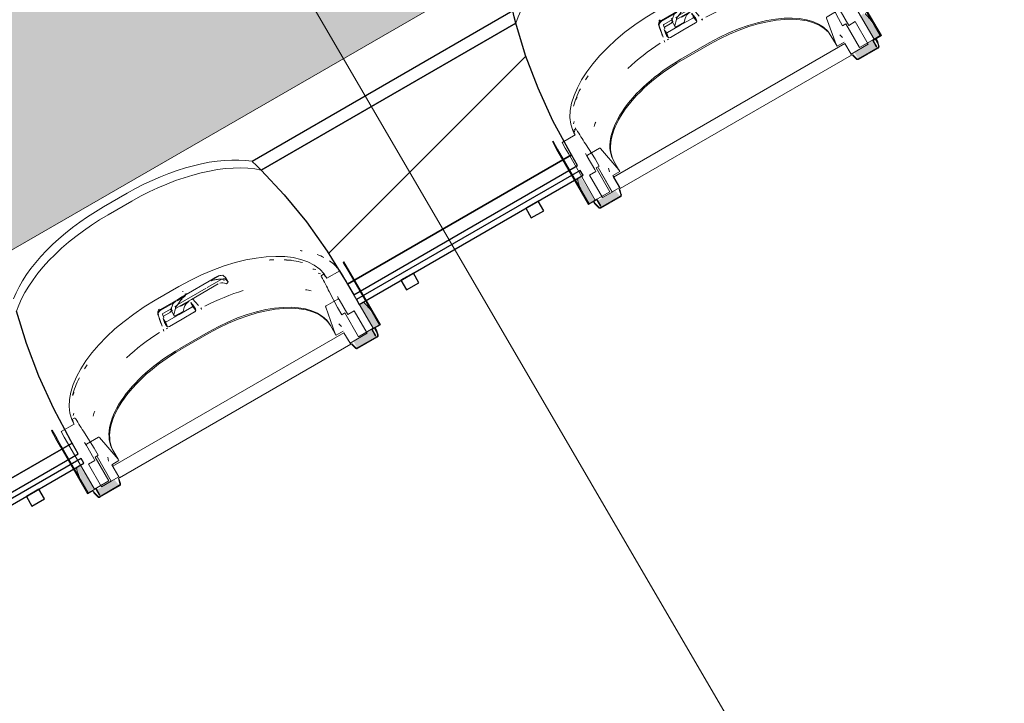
# Model space of a CAD drawing. Header units: centimetres. Extents: x 6036 to 22185, y 5782 to 11383.
# Tile 36 of 183: x 12583 to 12788, y 7187 to 7330. Entities that reach past the tile are written whole.
import ezdxf

# ---------------------------------------------------------------- set-up
doc = ezdxf.new("R2010")
doc.units = ezdxf.units.CM
for name, color, linetype, lineweight in [('A-ANNO-KEYN', 231, 'Continuous', 9), ('A-GENM', 13, 'Continuous', 9), ('S-BEAM', 12, 'Continuous', 9)]:
    doc.layers.add(name, color=color, linetype=linetype, lineweight=lineweight)

# ---------------------------------------------------------------- blocks, each defined once
blk = doc.blocks.new('GEMO_PanelElewacyjny_OknaGoradDol_Nowe - GEMO_PanelElewacyjny_Standard_240_-V60-7-01 ZestMeble')
at = {"layer": 'S-BEAM'}
h = blk.add_hatch(dxfattribs=at)
h.set_pattern_fill('FP_4', color=256, style=0, pattern_type=2)
h.set_pattern_definition([(15, (-9883.627, -3160.18), (-7.76457, 28.977775), [])])
h.paths.add_polyline_path([(-120, -453.92), (-92.7, -453.92), (-92.7, -451.38), (-120, -451.38)])
h.paths.add_polyline_path([(-120, -421.82), (-89, -421.82), (-88.26, -419.28), (-120, -419.28)])
h.paths.add_polyline_path([(-26.5, -453.92), (27.3, -453.92), (27.3, -451.38), (-26.5, -451.38), (-26.5, -452.3)])
h.paths.add_polyline_path([(-30.2, -421.82), (31, -421.82), (31.74, -419.28), (-30.94, -419.28), (-30.56, -420.54)])
h.paths.add_polyline_path([(93.5, -453.92), (120, -453.92), (120, -451.38), (93.5, -451.38)])
h.paths.add_polyline_path([(89.8, -421.82), (120, -421.82), (120, -419.28), (89.06, -419.28), (89.44, -420.54)])
h = blk.add_hatch(dxfattribs=at)
h.set_pattern_fill('FP_3', color=256, style=0, pattern_type=2)
h.set_pattern_definition([(15, (-9883.63, -3160.18), (-19.41143, 72.44444), []), (105, (-9883.63, -3160.18), (-72.44444, -19.41143), [])])
h.paths.add_polyline_path([(-120, -451.38), (-92.7, -451.38), (-92.46, -443.28), (-91.34, -433.24), (-90.6, -428.66), (-89, -421.82), (-120, -421.82), (-120, -433.47)])
h.paths.add_polyline_path([(-26.5, -451.38), (27.3, -451.38), (27.54, -443.28), (28.8, -432.37), (29.4, -428.66), (31, -421.82), (-30.2, -421.82), (-28.6, -428.66), (-27.44, -435.85), (-26.74, -443.28), (-26.5, -450.82)])
h.paths.add_polyline_path([(93.5, -451.38), (120, -451.38), (120, -421.82), (89.8, -421.82), (91.4, -428.66), (92.56, -435.85), (93.28, -443.66), (93.5, -450.82)])
for p, q in [((-62.45, -412.04), (-56.75, -412.04)), ((-62.45, -413.94), (-56.75, -413.94)), ((-56.75, -413.94), (-62.45, -413.94))]:
    blk.add_line(p, q, dxfattribs=at)
at = {"layer": 'S-BEAM', "lineweight": 25}
for p, q in [((31.74, -419.28), (-30.94, -419.28)), ((31, -421.82), (-30.2, -421.82)), ((-30.2, -421.82), (31, -421.82)), ((-92.7, -451.38), (-92.7, -450.82)), ((-26.5, -450.82), (-26.5, -451.38)), ((27.3, -451.38), (27.3, -450.82)), ((-120, -451.38), (-92.7, -451.38)), ((-92.7, -451.38), (-120, -451.38)), ((-92.7, -453.92), (-92.7, -451.38)), ((-26.5, -451.38), (27.3, -451.38)), ((27.3, -451.38), (-26.5, -451.38)), ((-26.5, -451.38), (-26.5, -453.92)), ((27.3, -453.92), (27.3, -451.38)), ((-120, -453.92), (-92.7, -453.92)), ((-26.5, -453.92), (27.3, -453.92)), ((-92.7, -455.07), (-120, -455.07)), ((-120, -456.23), (-92.7, -456.23)), ((-103.5, -456.23), (-106.5, -456.23)), ((-106.5, -456.23), (-106.5, -458.54)), ((-103.5, -458.54), (-103.5, -456.23)), ((-92.7, -456.23), (-92.7, -455.07)), ((27.3, -455.07), (-26.5, -455.07)), ((-26.5, -455.07), (-26.5, -456.23)), ((-26.5, -456.23), (27.3, -456.23)), ((-13.5, -456.23), (-16.5, -456.23)), ((-16.5, -456.23), (-16.5, -458.54)), ((-13.5, -458.54), (-13.5, -456.23)), ((16.5, -456.23), (13.5, -456.23)), ((13.5, -456.23), (13.5, -458.54)), ((16.5, -458.54), (16.5, -456.23)), ((27.3, -456.23), (27.3, -455.07)), ((-106.5, -458.54), (-103.5, -458.54)), ((-16.5, -458.54), (-13.5, -458.54)), ((13.5, -458.54), (16.5, -458.54))]:
    blk.add_line(p, q, dxfattribs=at)
at = {"layer": 'S-BEAM', "lineweight": 25, "flags": 128}
for points in [[(-30.94, -419.28), (-30.56, -420.54), (-30.2, -421.82)], [(31, -421.82), (31.36, -420.54), (31.74, -419.28)], [(-92.7, -450.82), (-92.46, -443.28), (-91.76, -435.85), (-90.6, -428.66), (-89, -421.82)], [(-30.2, -421.82), (-28.6, -428.66), (-27.44, -435.85), (-26.74, -443.28), (-26.5, -450.82)], [(27.3, -450.82), (27.54, -443.28), (28.24, -435.85), (29.4, -428.66), (31, -421.82)]]:
    blk.add_lwpolyline(points, dxfattribs=at)
at = {"layer": 'S-BEAM'}
for centre, major_axis, start_param, end_param in [((-62.45, -429.07), (30.25, 0), 1.570796, 2.641687), ((-62.45, -429.07), (-30.25, 0), 4.712389, 5.783279), ((-62.45, -427.16), (30.25, 0), 1.570796, 2.593181), ((-56.75, -427.16), (30.25, 0), 0.548411, 1.570796), ((-56.75, -429.07), (30.25, 0), 0.499906, 1.570796), ((-56.75, -429.07), (30.25, 0), 0.499906, 1.570796), ((57.55, -429.07), (30.25, 0), 1.570796, 2.641687), ((57.55, -429.07), (-30.25, 0), 4.712389, 5.783279), ((-62.45, -451.24), (30.25, 0), 2.522308, 2.552544), ((-62.45, -451.24), (30.25, 0), 2.522308, 2.552544), ((-56.75, -451.24), (30.25, 0), 0.727708, 0.770169), ((-56.75, -451.24), (30.25, 0), 0.727708, 0.770169), ((57.55, -451.24), (30.25, 0), 2.44693, 2.484469), ((57.55, -451.24), (30.25, 0), 2.44693, 2.484469), ((-62.45, -453.14), (30.25, 0), 2.663017, 2.689084), ((-56.75, -453.14), (30.25, 0), 0.533605, 0.56556), ((-56.75, -454.01), (30.25, 0), 0.504785, 0.530965), ((57.55, -453.14), (30.25, 0), 2.622828, 2.648536), ((57.55, -454.01), (30.25, 0), 2.650816, 2.709639)]:
    blk.add_ellipse(centre, major_axis=major_axis, ratio=0.5, start_param=start_param, end_param=end_param, dxfattribs=at)
blk = doc.blocks.new('okno - okno-V140-7-01 ZestMeble')
at = {"layer": 'A-GENM'}
h = blk.add_hatch(color=256, dxfattribs=at)
h.paths.add_polyline_path([(7232.38, 7291.21), (7233.68, 7291.96), (7230.56, 7296.82), (7230.03, 7296.42), (7231.14, 7293.36), (7231.95, 7291.96)])
h.paths.add_polyline_path([(7291.7, 7325.46), (7293, 7326.21), (7290.49, 7329.9), (7289.52, 7330.87), (7288.93, 7330.26), (7291.41, 7325.97)])
for points in [[(7291.6, 7328.63), (7289.82, 7331.03), (7289.83, 7330.65), (7291.58, 7328.66)], [(7292.63, 7324.1), (7292.03, 7325.64), (7291.96, 7325.26), (7292.51, 7324.31)], [(7230.98, 7293.63), (7229.95, 7296.47), (7229.55, 7296.11), (7230.56, 7294.36)]]:
    blk.add_hatch(color=256, dxfattribs=at).paths.add_polyline_path(points)
h = blk.add_hatch(color=256, dxfattribs=at)
h.paths.add_polyline_path([(7234.77, 7290.39), (7238.87, 7292.76), (7237.79, 7293.99), (7237.15, 7293.74), (7237.15, 7293.62), (7234.02, 7291.68), (7234.39, 7291.05)])
h.paths.add_polyline_path([(7288.41, 7321.36), (7292.51, 7323.73), (7291.36, 7325.26), (7287.61, 7322.76), (7288.03, 7322.02)])
at = {"layer": 'A-GENM', "lineweight": 18}
for p, q in [((7284.75, 7337.44), (7282.06, 7335.89)), ((7285.62, 7339.28), (7285.45, 7339.18)), ((7281.51, 7336.78), (7280.98, 7336.47)), ((7287.41, 7335.89), (7293, 7326.21)), ((7293.23, 7326.21), (7287.58, 7335.99)), ((7291.7, 7325.46), (7286.11, 7335.14)), ((7284.37, 7331.55), (7281.91, 7330.14)), ((7282.58, 7333.1), (7284.3, 7329.78)), ((7286.45, 7328.35), (7284.66, 7331.45)), ((7281.83, 7329.88), (7283.81, 7324.33)), ((7284.3, 7329.78), (7285.16, 7328.28)), ((7287.77, 7329.12), (7286.45, 7328.35)), ((7290.49, 7324.42), (7287.77, 7329.12)), ((7285.16, 7328.28), (7285.81, 7328.66)), ((7285.81, 7328.66), (7288.67, 7323.71)), ((7288.67, 7323.71), (7291.7, 7325.46)), ((7293, 7326.21), (7291.36, 7325.26)), ((7291.36, 7325.26), (7292.16, 7323.86)), ((7291.5, 7325.21), (7293.23, 7326.21)), ((7292.25, 7323.91), (7291.5, 7325.21)), ((7292.41, 7325.16), (7292.32, 7325.14)), ((7292.32, 7325.14), (7292.63, 7324.1)), ((7292.73, 7324.12), (7292.41, 7325.16)), ((7285.64, 7324.55), (7237.49, 7296.75)), ((7283.81, 7324.33), (7284, 7324)), ((7284, 7324), (7285.47, 7324.85)), ((7287.03, 7322.15), (7285.64, 7324.55)), ((7285.64, 7324.55), (7286.91, 7322.35)), ((7286.91, 7322.35), (7290.49, 7324.42)), ((7292.51, 7323.73), (7288.41, 7321.36)), ((7288.47, 7321.26), (7292.57, 7323.63)), ((7292.16, 7323.86), (7292.25, 7323.91)), ((7238.88, 7294.35), (7287.03, 7322.15)), ((7287.29, 7322.24), (7287.22, 7322.16)), ((7287.22, 7322.16), (7287.96, 7321.37)), ((7288.03, 7321.44), (7287.29, 7322.24)), ((7229.5, 7306.74), (7228.97, 7306.44)), ((7229.46, 7305.52), (7226.77, 7303.97)), ((7224.92, 7304.24), (7224.75, 7304.13)), ((7233.63, 7300.53), (7231.61, 7303.68)), ((7234.52, 7302.77), (7232.06, 7301.35)), ((7238.6, 7298.23), (7234.78, 7302.71)), ((7226.61, 7300.79), (7232.26, 7291.01)), ((7232.38, 7291.21), (7226.79, 7300.89)), ((7228.09, 7301.64), (7233.68, 7291.96)), ((7232, 7301.05), (7233.56, 7298.35)), ((7234.5, 7299.03), (7233.63, 7300.53)), ((7233.55, 7298.35), (7233.78, 7297.95)), ((7233.85, 7298.66), (7234.5, 7299.03)), ((7236.71, 7293.71), (7233.85, 7298.66)), ((7237.18, 7293.64), (7234.25, 7298.75)), ((7234.26, 7298.75), (7237.2, 7293.65)), ((7233.78, 7297.95), (7232.46, 7297.18)), ((7232.46, 7297.18), (7235.17, 7292.48)), ((7237.32, 7297.05), (7238.79, 7297.9)), ((7238.76, 7294.55), (7237.32, 7297.05)), ((7237.49, 7296.75), (7238.88, 7294.35)), ((7238.79, 7297.9), (7238.6, 7298.23)), ((7237.2, 7293.65), (7238.76, 7294.55)), ((7233.68, 7291.96), (7236.71, 7293.71)), ((7238.87, 7292.76), (7234.77, 7290.39)), ((7234.83, 7290.29), (7238.93, 7292.66)), ((7235.17, 7292.48), (7237.18, 7293.64)), ((7238.77, 7294.19), (7238.67, 7294.17)), ((7238.67, 7294.17), (7238.99, 7293.13)), ((7239.09, 7293.15), (7238.77, 7294.19)), ((7232.26, 7291.01), (7234, 7292.01)), ((7234.02, 7292.16), (7232.38, 7291.21)), ((7233.65, 7291.27), (7233.58, 7291.19)), ((7233.58, 7291.19), (7234.32, 7290.4)), ((7234.39, 7290.47), (7233.65, 7291.27)), ((7234, 7292.01), (7234.75, 7290.71)), ((7234.83, 7290.76), (7234.02, 7292.16)), ((7234.75, 7290.71), (7234.83, 7290.76))]:
    blk.add_line(p, q, dxfattribs=at)
at = {"layer": 'A-GENM'}
for p, q in [((7258.9, 7336.06), (7251.46, 7331.77)), ((7260.2, 7335.71), (7257.19, 7333.97)), ((7259.78, 7336.45), (7258.09, 7335.47)), ((7261.03, 7335.97), (7260.49, 7336.46)), ((7260.92, 7335.73), (7261.45, 7335.23)), ((7261.48, 7335.2), (7261.06, 7335.93)), ((7246.35, 7331.31), (7251.29, 7334.16)), ((7257.19, 7333.97), (7251.03, 7330.42)), ((7259.46, 7334.7), (7253.87, 7331.47)), ((7261.45, 7335), (7261.31, 7334.83)), ((7247.47, 7329.38), (7252.27, 7332.15)), ((7250.58, 7329.57), (7253.87, 7331.47)), ((7252.33, 7332.01), (7250.94, 7331.21)), ((7255.32, 7330.23), (7254.09, 7331.63)), ((7284.66, 7331.45), (7284.3, 7332.08)), ((7250.68, 7331.06), (7247.38, 7329.15)), ((7247.93, 7328.51), (7249.78, 7329.58)), ((7249.46, 7329.8), (7249.65, 7329.47)), ((7249.64, 7329.26), (7250.25, 7328.21)), ((7249.65, 7329.47), (7249.84, 7329.14)), ((7250.08, 7330.65), (7249.73, 7329.71)), ((7250.24, 7328.32), (7250.58, 7329.57)), ((7250.41, 7329.94), (7250.95, 7330.25)), ((7250.58, 7329.57), (7250.58, 7329.78)), ((7251.34, 7328.37), (7253.95, 7329.87)), ((7253.3, 7330.99), (7251.66, 7330.04)), ((7252.36, 7329.8), (7252.16, 7328.99)), ((7254.44, 7329.99), (7253.74, 7330.81)), ((7254.8, 7329.2), (7254.08, 7330.05)), ((7254.21, 7330.16), (7254.53, 7329.8)), ((7255.96, 7329.5), (7255.84, 7329.71)), ((7246.99, 7328.25), (7247.8, 7325.89)), ((7248.14, 7327.64), (7247.88, 7328.4)), ((7248.02, 7327.51), (7248.38, 7326.49)), ((7249.63, 7328.86), (7248.09, 7327.97)), ((7248.73, 7326.86), (7251.34, 7328.37)), ((7251.93, 7327.35), (7249.32, 7325.84)), ((7250.39, 7327.97), (7250.25, 7328.21)), ((7252.16, 7328.99), (7250.39, 7327.97)), ((7254.53, 7328.86), (7251.93, 7327.35)), ((7247.99, 7325.18), (7248.11, 7324.97)), ((7248.52, 7326.4), (7248.38, 7326.8)), ((7248.89, 7325.78), (7248.51, 7326.83)), ((7283.81, 7324.33), (7282.73, 7326.2)), ((7285.15, 7325.83), (7284.55, 7326.38)), ((7292.32, 7325.14), (7292.03, 7325.64)), ((7292.11, 7325.69), (7292.41, 7325.16)), ((7257.39, 7324.68), (7251.5, 7321.28)), ((7251.64, 7321.04), (7257.53, 7324.44)), ((7231.64, 7301.68), (7232, 7301.05)), ((7236.45, 7298.61), (7236.63, 7297.82)), ((7237.52, 7300.1), (7238.6, 7298.23)), ((7235.78, 7296.11), (7237.18, 7293.64)), ((7233.27, 7291.72), (7233.58, 7291.19)), ((7233.35, 7291.77), (7233.65, 7291.27))]:
    blk.add_line(p, q, dxfattribs=at)
at = {"layer": 'A-GENM', "lineweight": 18, "flags": 128}
for points in [[(7286.11, 7335.14), (7285.44, 7336.3), (7284.75, 7337.44)], [(7285.45, 7339.18), (7286.44, 7337.54), (7287.41, 7335.89)], [(7287.58, 7335.99), (7286.61, 7337.64), (7285.62, 7339.28)], [(7282.06, 7335.89), (7281.79, 7336.33), (7281.51, 7336.78)], [(7284.66, 7331.45), (7284.63, 7331.5), (7284.59, 7331.53), (7284.55, 7331.56), (7284.5, 7331.57), (7284.46, 7331.58), (7284.41, 7331.57), (7284.37, 7331.55)], [(7281.91, 7330.14), (7281.88, 7330.11), (7281.85, 7330.07), (7281.83, 7330.03), (7281.82, 7329.98), (7281.82, 7329.93), (7281.83, 7329.88)], [(7292.63, 7324.1), (7292.65, 7324.03), (7292.65, 7323.95), (7292.63, 7323.88), (7292.6, 7323.82), (7292.56, 7323.77), (7292.51, 7323.73)], [(7292.57, 7323.63), (7292.64, 7323.68), (7292.69, 7323.75), (7292.73, 7323.84), (7292.75, 7323.93), (7292.75, 7324.02), (7292.73, 7324.12)], [(7287.96, 7321.37), (7288.04, 7321.3), (7288.12, 7321.25), (7288.21, 7321.22), (7288.3, 7321.22), (7288.39, 7321.23), (7288.47, 7321.26)], [(7288.41, 7321.36), (7288.35, 7321.34), (7288.28, 7321.33), (7288.22, 7321.33), (7288.15, 7321.36), (7288.09, 7321.39), (7288.03, 7321.44)], [(7228.97, 7306.44), (7229.21, 7305.98), (7229.46, 7305.52)], [(7224.75, 7304.13), (7225.67, 7302.46), (7226.61, 7300.79)], [(7226.79, 7300.89), (7225.84, 7302.56), (7224.92, 7304.24)], [(7226.77, 7303.97), (7227.42, 7302.8), (7228.09, 7301.64)], [(7234.78, 7302.71), (7234.74, 7302.75), (7234.7, 7302.78), (7234.66, 7302.79), (7234.61, 7302.8), (7234.56, 7302.79), (7234.52, 7302.77)], [(7232.06, 7301.35), (7232.03, 7301.33), (7232, 7301.29), (7231.98, 7301.25), (7231.97, 7301.2), (7231.97, 7301.15), (7231.98, 7301.1), (7232, 7301.05)], [(7238.99, 7293.13), (7239.01, 7293.06), (7239.01, 7292.98), (7238.99, 7292.91), (7238.96, 7292.85), (7238.92, 7292.8), (7238.87, 7292.76)], [(7238.93, 7292.66), (7239, 7292.71), (7239.05, 7292.78), (7239.09, 7292.87), (7239.11, 7292.96), (7239.11, 7293.05), (7239.09, 7293.15)], [(7234.32, 7290.4), (7234.39, 7290.33), (7234.48, 7290.28), (7234.57, 7290.25), (7234.66, 7290.25), (7234.74, 7290.26), (7234.83, 7290.29)], [(7234.77, 7290.39), (7234.71, 7290.37), (7234.64, 7290.36), (7234.57, 7290.36), (7234.51, 7290.39), (7234.44, 7290.42), (7234.39, 7290.47)]]:
    blk.add_lwpolyline(points, dxfattribs=at)
at = {"layer": 'A-GENM', "flags": 128}
for points in [[(7259.78, 7336.45), (7259.66, 7336.4), (7259.54, 7336.36)], [(7250.63, 7331.17), (7250.45, 7331.02), (7250.28, 7330.86), (7250.12, 7330.71)], [(7253.87, 7331.47), (7253.44, 7331.18), (7253.05, 7330.86), (7252.73, 7330.51), (7252.5, 7330.15), (7252.37, 7329.81)], [(7249.73, 7329.71), (7249.69, 7329.63), (7249.65, 7329.59)], [(7250.12, 7330.71), (7250.1, 7330.69), (7250.09, 7330.67), (7250.08, 7330.65)], [(7250.25, 7328.21), (7250.23, 7328.26), (7250.24, 7328.32)]]:
    blk.add_lwpolyline(points, dxfattribs=at)
at = {"layer": 'A-GENM'}
for centre, major_axis, ratio, start_param, end_param in [((7258.17, 7322.23), (23.86, 13.77), 0.5, 0.067425, 1.570796), ((7258.56, 7321.55), (23.86, 13.77), 0.5, 0.76317, 0.809664), ((7258.56, 7321.55), (23.86, 13.77), 0.5, 0.452057, 0.661185), ((7259.93, 7331.99), (4.33, 2.5), 0.866025, 1.009122, 1.137615), ((7260.35, 7331.26), (4.33, 2.5), 0.866025, 1.009122, 1.13865), ((7259.73, 7334.23), (1.39, 0.8), 0.866025, 0.49181, 0.707607), ((7260.39, 7336.36), (0.13, 0.075), 0.866025, 0.261799, 1.009122), ((7260.74, 7335.66), (0.173, 0.1), 0.866025, 3.633403, 4.364882), ((7260.81, 7335.63), (0.13, 0.075), 0.866025, 0.261799, 1.009122), ((7260.89, 7335.83), (0.173, 0.1), 0.866025, 5.096361, 6.544985), ((7258.56, 7321.55), (23.86, 13.77), 0.5, 0.048532, 0.124971), ((7260.97, 7317.39), (22.86, 13.2), 0.5, 1.133102, 1.471741), ((7260.16, 7333.5), (1.39, 0.8), 0.866025, 0.49181, 1.354999), ((7261.16, 7334.93), (0.173, 0.1), 0.866025, 3.633403, 5.096361), ((7261.31, 7335.1), (0.173, 0.1), 0.866025, 5.096361, 6.544985), ((7261.62, 7316.27), (22.86, 13.2), 0.5, 0.480597, 0.55307), ((7253.24, 7319.38), (23.86, 13.77), 0.5, 1.570796, 3.074167), ((7252.88, 7331.92), (0.693, 0.4), 0.891845, 1.223846, 1.570796), ((7263.07, 7314.85), (19.66, 11.35), 0.5, 0, 1.570796), ((7247.74, 7328.53), (0.693, 0.4), 0.891845, 1.570796, 2.96706), ((7247.56, 7328.85), (0.693, 0.4), 0.891845, 1.570796, 2.036217), ((7254.13, 7317.84), (23.07, 13.32), 0.5, 1.570796, 1.579056), ((7254.49, 7322.98), (7.46, 4.31), 0.891845, 1.685325, 1.749796), ((7249.99, 7329.46), (0.346, 0.2), 0.866025, 2.6529, 3.141593), ((7249.93, 7329.19), (0.0866, 0.05), 0.866025, 3.141593, 3.403392), ((7250.73, 7329.79), (0.13, 0.075), 0.866025, 2.085784, 2.6529), ((7255.43, 7327.42), (5.2, 3), 0.866025, 1.964771, 2.085784), ((7254.49, 7322.98), (7.46, 4.31), 0.891845, 1.391797, 1.455429), ((7251.52, 7330.11), (0.0866, 0.05), 0.866025, 5.235988, 6.021386), ((7248.78, 7327.63), (5.11, 2.95), 0.5, 6.09184, 6.37656), ((7253.9, 7329.96), (0.182, 0.105), 0.5, 4.712389, 6.06102), ((7253.97, 7329.98), (0.26, 0.15), 0.891845, 0.174533, 1.105375), ((7249.32, 7326.7), (5.29, 3.05), 0.5, 6.091414, 6.474956), ((7254.43, 7329.03), (0.355, 0.205), 0.5, 4.712389, 6.069716), ((7263.21, 7314.61), (19.66, 11.35), 0.5, 0, 1.570796), ((7263.76, 7312.55), (27.84, 16.07), 0.5, 0, 0.16522), ((7445.86, 7001.51), (-310.43, 795.49), 0.086824, 1.113781, 1.116689), ((7247.97, 7328.43), (0.0866, 0.05), 0.891845, 1.570796, 2.96706), ((7253.25, 7330.21), (5.11, 2.95), 0.5, 3.048218, 3.332938), ((7253.79, 7329.29), (5.29, 3.05), 0.5, 2.949822, 3.333364), ((7248.66, 7326.91), (0.26, 0.15), 0.891845, 2.501639, 2.96706), ((7248.68, 7326.95), (0.182, 0.105), 0.5, 3.363758, 4.712389), ((7248.66, 7326.54), (1.13, 0.65), 0.866025, 4.213723, 4.463056), ((7249.21, 7326.02), (0.355, 0.205), 0.5, 3.355062, 4.712389), ((7256.03, 7314.54), (22.86, 13.2), 0.5, 1.669852, 2.005485), ((7257.18, 7311.45), (19.66, 11.35), 0.5, 1.570796, 3.141593), ((7257.32, 7311.21), (19.66, 11.35), 0.5, 1.570796, 3.141593), ((7253.63, 7318.7), (23.86, 13.77), 0.5, 2.331928, 2.378423), ((7253.63, 7318.7), (23.86, 13.77), 0.5, 2.480408, 2.689535), ((7256.68, 7313.42), (22.86, 13.2), 0.5, 2.588523, 2.641703), ((7253.63, 7318.7), (23.86, 13.77), 0.5, 3.016622, 3.09306), ((7258.82, 7309.7), (27.84, 16.07), 0.5, 2.95516, 3.141593)]:
    blk.add_ellipse(centre, major_axis=major_axis, ratio=ratio, start_param=start_param, end_param=end_param, dxfattribs=at)
for points in [[(7259.54, 7336.36), (7259.4, 7336.31), (7259.11, 7336.19), (7258.71, 7335.96), (7258.33, 7335.68), (7258.09, 7335.48), (7257.97, 7335.37)], [(7257.97, 7335.37), (7258.11, 7335.42), (7258.39, 7335.49), (7258.83, 7335.58), (7259.28, 7335.65), (7259.73, 7335.69), (7260.04, 7335.71), (7260.2, 7335.71)], [(7252.62, 7332.28), (7252.45, 7332.23), (7252.13, 7332.1), (7251.67, 7331.89), (7251.23, 7331.63), (7250.95, 7331.44), (7250.82, 7331.33)], [(7255.82, 7329.63), (7255.88, 7329.56), (7255.93, 7329.48), (7255.97, 7329.4)], [(7248.13, 7324.87), (7248.08, 7324.94), (7248.03, 7325.03), (7248, 7325.12)]]:
    blk.add_open_spline(points, degree=3, dxfattribs=at)
at = {"layer": 'A-GENM', "lineweight": 18}
for points, knots in [([(7280.98, 7336.47), (7280.97, 7336.46), (7280.95, 7336.44), (7280.92, 7336.41), (7280.91, 7336.38), (7280.9, 7336.36), (7280.9, 7336.34), (7280.89, 7336.31), (7280.89, 7336.29), (7280.9, 7336.28)], [0, 0, 0, 0, 0.1428571, 0.2857143, 0.3571429, 0.4285714, 0.5, 0.5714286, 0.6785714, 0.6785714, 0.6785714, 0.6785714]), ([(7229.7, 7306.73), (7229.7, 7306.73), (7229.68, 7306.74), (7229.66, 7306.76), (7229.63, 7306.76), (7229.6, 7306.77), (7229.58, 7306.77), (7229.54, 7306.76), (7229.52, 7306.75), (7229.5, 7306.74)], [0.3333333, 0.3333333, 0.3333333, 0.3333333, 0.4166667, 0.5, 0.5833333, 0.6666667, 0.75, 0.8333333, 1, 1, 1, 1])]:
    blk.add_open_spline(points, degree=3, knots=knots, dxfattribs=at)
for points in [[(7280.93, 7336.18), (7281.21, 7335.68), (7281.77, 7334.65), (7282.31, 7333.62), (7282.58, 7333.1)], [(7231.61, 7303.68), (7231.3, 7304.17), (7230.68, 7305.16), (7230.07, 7306.15), (7229.78, 7306.65)]]:
    blk.add_open_spline(points, degree=3, dxfattribs=at)
at = {"layer": 'A-GENM'}
for points, knots in [([(7251.03, 7330.42), (7251.13, 7330.56), (7251.32, 7330.83), (7251.67, 7331.29), (7252.1, 7331.79), (7252.44, 7332.12), (7252.62, 7332.28)], [0, 0, 0, 0, 0.2, 0.4, 0.7, 1, 1, 1, 1]), ([(7246.89, 7328.35), (7246.87, 7328.4), (7246.85, 7328.52), (7246.86, 7328.69), (7246.91, 7328.86), (7247.03, 7329.07), (7247.17, 7329.2), (7247.28, 7329.26)], [-1, -1, -1, -1, -0.833333, -0.666667, -0.5, -0.333333, 0, 0, 0, 0])]:
    blk.add_open_spline(points, degree=3, knots=knots, dxfattribs=at)
blk = doc.blocks.new('okno - okno-V141-7-01 ZestMeble')
at = {"layer": 'A-GENM'}
h = blk.add_hatch(color=256, dxfattribs=at)
h.paths.add_polyline_path([(7128.11, 7231.01), (7129.25, 7232.03), (7126.32, 7236.64), (7125.73, 7236.3), (7127.21, 7232.56), (7127.68, 7231.76)])
h.paths.add_polyline_path([(7187.43, 7265.26), (7188.73, 7266.01), (7186.22, 7269.7), (7185.25, 7270.67), (7184.55, 7270.26), (7187.14, 7265.77)])
for points in [[(7187.33, 7268.43), (7185.55, 7270.83), (7185.34, 7270.71), (7187.31, 7268.46)], [(7188.36, 7263.9), (7187.76, 7265.44), (7187.7, 7265.06), (7188.24, 7264.11)], [(7126.71, 7233.43), (7125.68, 7236.27), (7125.22, 7236.01), (7126.64, 7233.56)]]:
    blk.add_hatch(color=256, dxfattribs=at).paths.add_polyline_path(points)
h = blk.add_hatch(color=256, dxfattribs=at)
h.paths.add_polyline_path([(7130.5, 7230.19), (7134.6, 7232.56), (7133.52, 7233.79), (7132.88, 7233.54), (7132.88, 7233.42), (7129.75, 7231.48), (7130.12, 7230.85)])
h.paths.add_polyline_path([(7184.14, 7261.16), (7188.24, 7263.53), (7187.09, 7265.06), (7183.34, 7262.56), (7183.76, 7261.82)])
at = {"layer": 'A-GENM', "lineweight": 18}
for p, q in [((7181.35, 7279.08), (7181.18, 7278.98)), ((7177.25, 7276.58), (7176.72, 7276.27)), ((7180.48, 7277.24), (7177.79, 7275.69)), ((7187.43, 7265.26), (7181.84, 7274.94)), ((7183.14, 7275.69), (7188.73, 7266.01)), ((7188.96, 7266.01), (7183.31, 7275.79)), ((7178.31, 7272.9), (7180.03, 7269.58)), ((7177.57, 7269.68), (7179.54, 7264.13)), ((7180.1, 7271.35), (7177.64, 7269.94)), ((7182.18, 7268.15), (7180.39, 7271.25)), ((7180.03, 7269.58), (7180.89, 7268.08)), ((7180.89, 7268.08), (7181.54, 7268.46)), ((7181.54, 7268.46), (7184.4, 7263.51)), ((7183.5, 7268.92), (7182.18, 7268.15)), ((7186.22, 7264.22), (7183.5, 7268.92)), ((7188.73, 7266.01), (7187.09, 7265.06)), ((7187.23, 7265.01), (7188.96, 7266.01)), ((7181.37, 7264.35), (7133.22, 7236.55)), ((7179.54, 7264.13), (7179.73, 7263.8)), ((7179.73, 7263.8), (7181.2, 7264.65)), ((7182.76, 7261.95), (7181.37, 7264.35)), ((7181.37, 7264.35), (7182.64, 7262.15)), ((7182.64, 7262.15), (7186.22, 7264.22)), ((7188.24, 7263.53), (7184.14, 7261.16)), ((7184.4, 7263.51), (7187.43, 7265.26)), ((7187.09, 7265.06), (7187.89, 7263.66)), ((7187.98, 7263.71), (7187.23, 7265.01)), ((7187.89, 7263.66), (7187.98, 7263.71)), ((7188.15, 7264.96), (7188.05, 7264.94)), ((7188.05, 7264.94), (7188.36, 7263.9)), ((7188.46, 7263.92), (7188.15, 7264.96)), ((7134.61, 7234.15), (7182.76, 7261.95)), ((7183.02, 7262.04), (7182.95, 7261.96)), ((7182.95, 7261.96), (7183.69, 7261.17)), ((7183.76, 7261.24), (7183.02, 7262.04)), ((7184.2, 7261.06), (7188.3, 7263.43)), ((7125.19, 7245.32), (7122.51, 7243.77)), ((7125.23, 7246.54), (7124.7, 7246.24)), ((7120.65, 7244.04), (7120.48, 7243.93)), ((7129.37, 7240.33), (7127.35, 7243.48)), ((7123.82, 7241.44), (7129.41, 7231.76)), ((7130.25, 7242.57), (7127.79, 7241.15)), ((7134.33, 7238.03), (7130.51, 7242.51)), ((7122.34, 7240.59), (7127.99, 7230.81)), ((7128.11, 7231.01), (7122.52, 7240.69)), ((7127.74, 7240.85), (7129.29, 7238.15)), ((7130.23, 7238.83), (7129.37, 7240.33)), ((7129.52, 7237.75), (7128.19, 7236.98)), ((7128.19, 7236.98), (7130.9, 7232.28)), ((7129.29, 7238.15), (7129.52, 7237.75)), ((7129.58, 7238.46), (7130.23, 7238.83)), ((7132.44, 7233.51), (7129.58, 7238.46)), ((7132.91, 7233.44), (7129.98, 7238.55)), ((7129.99, 7238.55), (7132.93, 7233.45)), ((7133.05, 7236.85), (7134.52, 7237.7)), ((7134.52, 7237.7), (7134.33, 7238.03)), ((7134.49, 7234.35), (7133.05, 7236.85)), ((7133.22, 7236.55), (7134.61, 7234.15)), ((7129.41, 7231.76), (7132.44, 7233.51)), ((7130.9, 7232.28), (7132.91, 7233.44)), ((7132.93, 7233.45), (7134.49, 7234.35)), ((7134.5, 7233.99), (7134.41, 7233.97)), ((7134.41, 7233.97), (7134.72, 7232.93)), ((7134.82, 7232.95), (7134.5, 7233.99)), ((7127.99, 7230.81), (7129.14, 7231.47)), ((7129.08, 7231.57), (7128.11, 7231.01)), ((7129.75, 7231.96), (7129.25, 7231.67)), ((7129.25, 7231.53), (7129.73, 7231.81)), ((7129.38, 7231.07), (7129.31, 7230.99)), ((7129.31, 7230.99), (7130.05, 7230.2)), ((7130.12, 7230.27), (7129.38, 7231.07)), ((7129.73, 7231.81), (7130.48, 7230.51)), ((7130.56, 7230.56), (7129.75, 7231.96)), ((7134.6, 7232.56), (7130.5, 7230.19)), ((7130.56, 7230.09), (7134.66, 7232.46)), ((7130.48, 7230.51), (7130.56, 7230.56))]:
    blk.add_line(p, q, dxfattribs=at)
at = {"layer": 'A-GENM'}
for p, q in [((7154.63, 7275.86), (7147.19, 7271.57)), ((7155.51, 7276.25), (7153.82, 7275.27)), ((7156.76, 7275.77), (7156.22, 7276.26)), ((7142.08, 7271.11), (7147.02, 7273.96)), ((7155.19, 7274.5), (7149.6, 7271.27)), ((7155.93, 7275.51), (7152.92, 7273.77)), ((7156.65, 7275.53), (7157.18, 7275.03)), ((7157.21, 7275), (7156.79, 7275.73)), ((7157.18, 7274.8), (7157.04, 7274.63)), ((7143.2, 7269.18), (7147.78, 7271.82)), ((7152.71, 7273.65), (7146.77, 7270.22)), ((7147.86, 7272.94), (7147.78, 7272.9)), ((7180.39, 7271.25), (7180.03, 7271.88)), ((7146.41, 7270.86), (7143.11, 7268.95)), ((7145.81, 7270.45), (7145.46, 7269.51)), ((7146.14, 7269.74), (7146.68, 7270.05)), ((7146.31, 7269.37), (7149.6, 7271.27)), ((7147.78, 7271.65), (7146.67, 7271.01)), ((7147.07, 7268.17), (7149.68, 7269.67)), ((7149.04, 7270.79), (7147.39, 7269.84)), ((7150.17, 7269.79), (7149.47, 7270.61)), ((7151.05, 7270.03), (7149.82, 7271.43)), ((7150.53, 7269), (7149.82, 7269.85)), ((7149.94, 7269.96), (7150.27, 7269.58)), ((7142.72, 7268.05), (7143.53, 7265.69)), ((7143.87, 7267.44), (7143.61, 7268.2)), ((7143.66, 7268.31), (7145.51, 7269.38)), ((7145.36, 7268.66), (7143.82, 7267.77)), ((7144.46, 7266.66), (7147.07, 7268.17)), ((7145.37, 7269.06), (7145.98, 7268.01)), ((7145.38, 7269.27), (7145.57, 7268.94)), ((7145.97, 7268.12), (7146.31, 7269.37)), ((7146.12, 7267.77), (7145.98, 7268.01)), ((7147.89, 7268.79), (7146.12, 7267.77)), ((7146.31, 7269.37), (7146.31, 7269.58)), ((7150.26, 7268.66), (7147.66, 7267.15)), ((7148.1, 7269.61), (7147.89, 7268.79)), ((7151.69, 7269.3), (7151.57, 7269.51)), ((7143.75, 7267.31), (7144.11, 7266.29)), ((7144.25, 7266.2), (7144.11, 7266.6)), ((7144.62, 7265.58), (7144.24, 7266.63)), ((7147.66, 7267.15), (7145.05, 7265.64)), ((7179.54, 7264.13), (7178.46, 7266)), ((7180.88, 7265.63), (7180.28, 7266.18)), ((7143.72, 7264.98), (7143.84, 7264.77)), ((7153.12, 7264.48), (7147.23, 7261.08)), ((7147.37, 7260.84), (7153.26, 7264.24)), ((7188.05, 7264.94), (7187.76, 7265.44)), ((7187.84, 7265.49), (7188.15, 7264.96)), ((7127.37, 7241.48), (7127.74, 7240.85)), ((7133.25, 7239.9), (7134.33, 7238.03)), ((7132.18, 7238.41), (7132.36, 7237.62)), ((7131.44, 7236.03), (7132.91, 7233.44)), ((7129, 7231.52), (7129.31, 7230.99)), ((7129.25, 7231.28), (7129.38, 7231.07))]:
    blk.add_line(p, q, dxfattribs=at)
at = {"layer": 'A-GENM', "lineweight": 18, "flags": 128}
for points in [[(7181.18, 7278.98), (7182.17, 7277.34), (7183.14, 7275.69)], [(7183.31, 7275.79), (7182.34, 7277.44), (7181.35, 7279.08)], [(7177.79, 7275.69), (7177.52, 7276.13), (7177.25, 7276.58)], [(7181.84, 7274.94), (7181.17, 7276.1), (7180.48, 7277.24)], [(7177.64, 7269.94), (7177.61, 7269.91), (7177.58, 7269.87), (7177.56, 7269.83), (7177.55, 7269.78), (7177.55, 7269.73), (7177.57, 7269.68)], [(7180.39, 7271.25), (7180.36, 7271.3), (7180.32, 7271.33), (7180.28, 7271.36), (7180.23, 7271.37), (7180.19, 7271.38), (7180.14, 7271.37), (7180.1, 7271.35)], [(7188.36, 7263.9), (7188.38, 7263.83), (7188.38, 7263.75), (7188.36, 7263.68), (7188.33, 7263.62), (7188.29, 7263.57), (7188.24, 7263.53)], [(7188.3, 7263.43), (7188.37, 7263.48), (7188.42, 7263.55), (7188.46, 7263.64), (7188.48, 7263.73), (7188.48, 7263.82), (7188.46, 7263.92)], [(7183.69, 7261.17), (7183.77, 7261.1), (7183.85, 7261.05), (7183.94, 7261.02), (7184.03, 7261.02), (7184.12, 7261.03), (7184.2, 7261.06)], [(7184.14, 7261.16), (7184.08, 7261.14), (7184.01, 7261.13), (7183.95, 7261.13), (7183.88, 7261.16), (7183.82, 7261.19), (7183.76, 7261.24)], [(7124.7, 7246.24), (7124.95, 7245.78), (7125.19, 7245.32)], [(7120.48, 7243.93), (7121.4, 7242.26), (7122.34, 7240.59)], [(7122.52, 7240.69), (7121.57, 7242.36), (7120.65, 7244.04)], [(7122.51, 7243.77), (7123.15, 7242.6), (7123.82, 7241.44)], [(7127.79, 7241.15), (7127.76, 7241.13), (7127.73, 7241.09), (7127.71, 7241.05), (7127.7, 7241), (7127.7, 7240.95), (7127.71, 7240.9), (7127.74, 7240.85)], [(7130.43, 7242.58), (7130.39, 7242.59), (7130.34, 7242.6), (7130.29, 7242.59), (7130.25, 7242.57)], [(7134.72, 7232.93), (7134.74, 7232.86), (7134.74, 7232.78), (7134.72, 7232.71), (7134.69, 7232.65), (7134.65, 7232.6), (7134.6, 7232.56)], [(7134.66, 7232.46), (7134.73, 7232.51), (7134.78, 7232.58), (7134.82, 7232.67), (7134.84, 7232.76), (7134.84, 7232.85), (7134.82, 7232.95)], [(7130.05, 7230.2), (7130.12, 7230.13), (7130.21, 7230.08), (7130.3, 7230.05), (7130.39, 7230.05), (7130.48, 7230.06), (7130.56, 7230.09)], [(7130.5, 7230.19), (7130.44, 7230.17), (7130.37, 7230.16), (7130.3, 7230.16), (7130.24, 7230.19), (7130.17, 7230.22), (7130.12, 7230.27)]]:
    blk.add_lwpolyline(points, dxfattribs=at)
at = {"layer": 'A-GENM', "flags": 128}
for points in [[(7155.51, 7276.25), (7155.39, 7276.2), (7155.27, 7276.16)], [(7145.85, 7270.51), (7145.83, 7270.49), (7145.82, 7270.47), (7145.81, 7270.45)], [(7146.36, 7270.97), (7146.18, 7270.82), (7146.01, 7270.66), (7145.85, 7270.51)], [(7149.6, 7271.27), (7149.17, 7270.98), (7148.78, 7270.66), (7148.46, 7270.31), (7148.23, 7269.95), (7148.1, 7269.61)], [(7145.46, 7269.51), (7145.42, 7269.43), (7145.38, 7269.39)], [(7145.98, 7268.01), (7145.96, 7268.06), (7145.97, 7268.12)]]:
    blk.add_lwpolyline(points, dxfattribs=at)
at = {"layer": 'A-GENM'}
for centre, major_axis, ratio, start_param, end_param in [((7153.9, 7262.03), (23.86, 13.77), 0.5, 0.067425, 1.570796), ((7154.29, 7261.35), (26.54, 15.32), 0.5, 0.561293, 0.583156), ((7154.29, 7261.35), (26.54, 15.32), 0.5, 0.311719, 0.397917), ((7154.29, 7261.35), (23.86, 13.77), 0.5, 0.76317, 0.809664), ((7154.29, 7261.35), (23.86, 13.77), 0.5, 0.452057, 0.661185), ((7154.29, 7261.35), (26.54, 15.32), 0.5, 0.058107, 0.234517), ((7155.66, 7271.79), (4.33, 2.5), 0.866025, 1.009122, 1.137615), ((7156.12, 7276.16), (0.13, 0.075), 0.866025, 0.261799, 1.009122), ((7154.29, 7261.35), (23.86, 13.77), 0.5, 0.048532, 0.124971), ((7155.89, 7273.3), (1.39, 0.8), 0.866025, 0.49181, 1.354999), ((7156.08, 7271.06), (4.33, 2.5), 0.866025, 1.009122, 1.13865), ((7155.46, 7274.03), (1.39, 0.8), 0.866025, 0.49181, 0.707607), ((7156.47, 7275.46), (0.173, 0.1), 0.866025, 3.633403, 4.364882), ((7156.54, 7275.43), (0.13, 0.075), 0.866025, 0.261799, 1.009122), ((7156.62, 7275.63), (0.173, 0.1), 0.866025, 5.096361, 6.544985), ((7156.89, 7274.73), (0.173, 0.1), 0.866025, 3.633403, 5.096361), ((7157.04, 7274.9), (0.173, 0.1), 0.866025, 5.096361, 6.544985), ((7148.61, 7271.72), (0.693, 0.4), 0.891845, 1.105375, 1.570796), ((7156.7, 7257.19), (22.86, 13.2), 0.5, 1.133102, 1.471741), ((7157.35, 7256.07), (22.86, 13.2), 0.5, 0.480597, 0.55307), ((7148.97, 7259.18), (23.86, 13.77), 0.5, 1.570796, 3.074167), ((7151.16, 7267.22), (5.2, 3), 0.866025, 1.964771, 2.085784), ((7150.22, 7262.78), (7.46, 4.31), 0.891845, 1.391797, 1.455429), ((7147.25, 7269.91), (0.0866, 0.05), 0.866025, 5.235988, 6.021386), ((7144.51, 7267.43), (5.11, 2.95), 0.5, 6.09184, 6.37656), ((7149.63, 7269.76), (0.182, 0.105), 0.5, 4.712389, 6.06102), ((7149.7, 7269.78), (0.26, 0.15), 0.891845, 0.174533, 1.105375), ((7145.05, 7266.5), (5.29, 3.05), 0.5, 6.091414, 6.474956), ((7158.8, 7254.65), (19.66, 11.35), 0.5, 0, 1.570796), ((7158.94, 7254.41), (19.66, 11.35), 0.5, 0, 1.570796), ((7159.49, 7252.35), (27.84, 16.07), 0.5, 0, 0.187655), ((7143.47, 7268.33), (0.693, 0.4), 0.891845, 1.570796, 2.96706), ((7341.59, 6941.31), (-310.43, 795.49), 0.086824, 1.113781, 1.116689), ((7143.29, 7268.65), (0.693, 0.4), 0.891845, 1.570796, 2.036217), ((7149.86, 7257.64), (23.07, 13.32), 0.5, 1.570796, 1.579056), ((7143.7, 7268.23), (0.0866, 0.05), 0.891845, 1.570796, 2.96706), ((7150.22, 7262.78), (7.46, 4.31), 0.891845, 1.685325, 1.749796), ((7145.72, 7269.26), (0.346, 0.2), 0.866025, 2.6529, 3.141593), ((7145.66, 7268.99), (0.0866, 0.05), 0.866025, 3.141593, 3.403392), ((7146.46, 7269.59), (0.13, 0.075), 0.866025, 2.085784, 2.6529), ((7150.16, 7268.83), (0.355, 0.205), 0.5, 4.712389, 6.069716), ((7148.98, 7270.01), (5.11, 2.95), 0.5, 3.048218, 3.332938), ((7149.52, 7269.09), (5.29, 3.05), 0.5, 2.949822, 3.333364), ((7144.39, 7266.71), (0.26, 0.15), 0.891845, 2.501639, 2.96706), ((7144.41, 7266.75), (0.182, 0.105), 0.5, 3.363758, 4.712389), ((7144.94, 7265.82), (0.355, 0.205), 0.5, 3.355062, 4.712389), ((7151.76, 7254.34), (22.86, 13.2), 0.5, 1.669852, 2.00849), ((7144.39, 7266.34), (1.13, 0.65), 0.866025, 4.213723, 4.463056), ((7152.91, 7251.25), (19.66, 11.35), 0.5, 1.570796, 3.141593), ((7153.05, 7251.01), (19.66, 11.35), 0.5, 1.570796, 3.141593), ((7149.36, 7258.5), (23.86, 13.77), 0.5, 2.331928, 2.378423), ((7149.36, 7258.5), (23.86, 13.77), 0.5, 2.480408, 2.689535), ((7152.41, 7253.22), (22.86, 13.2), 0.5, 2.588523, 2.649582), ((7149.36, 7258.5), (23.86, 13.77), 0.5, 3.016622, 3.09306), ((7154.55, 7249.5), (27.84, 16.08), 0.5, 2.95516, 3.141593)]:
    blk.add_ellipse(centre, major_axis=major_axis, ratio=ratio, start_param=start_param, end_param=end_param, dxfattribs=at)
for points in [[(7155.27, 7276.16), (7155.13, 7276.11), (7154.84, 7275.99), (7154.44, 7275.76), (7154.06, 7275.48), (7153.82, 7275.28), (7153.7, 7275.17)], [(7153.7, 7275.17), (7153.84, 7275.22), (7154.12, 7275.29), (7154.56, 7275.38), (7155.01, 7275.45), (7155.46, 7275.49), (7155.77, 7275.51), (7155.93, 7275.51)], [(7148.35, 7272.08), (7148.19, 7272.03), (7147.86, 7271.9), (7147.4, 7271.69), (7146.96, 7271.43), (7146.68, 7271.24), (7146.55, 7271.13)], [(7146.77, 7270.22), (7146.86, 7270.36), (7147.05, 7270.63), (7147.35, 7271.03), (7147.56, 7271.28), (7147.67, 7271.4)], [(7151.55, 7269.43), (7151.62, 7269.36), (7151.66, 7269.28), (7151.7, 7269.2)], [(7143.86, 7264.67), (7143.81, 7264.74), (7143.76, 7264.83), (7143.73, 7264.92)]]:
    blk.add_open_spline(points, degree=3, dxfattribs=at)
at = {"layer": 'A-GENM', "lineweight": 18}
for points, knots in [([(7176.72, 7276.27), (7176.7, 7276.26), (7176.68, 7276.24), (7176.65, 7276.21), (7176.64, 7276.18), (7176.63, 7276.16), (7176.63, 7276.14), (7176.62, 7276.11), (7176.63, 7276.09), (7176.63, 7276.08)], [0, 0, 0, 0, 0.1428571, 0.2857143, 0.3571429, 0.4285714, 0.5, 0.5714286, 0.6785714, 0.6785714, 0.6785714, 0.6785714]), ([(7125.43, 7246.53), (7125.43, 7246.53), (7125.41, 7246.54), (7125.39, 7246.56), (7125.36, 7246.56), (7125.33, 7246.57), (7125.31, 7246.57), (7125.27, 7246.56), (7125.25, 7246.55), (7125.23, 7246.54)], [0.3333333, 0.3333333, 0.3333333, 0.3333333, 0.4166667, 0.5, 0.5833333, 0.6666667, 0.75, 0.8333333, 1, 1, 1, 1])]:
    blk.add_open_spline(points, degree=3, knots=knots, dxfattribs=at)
for points in [[(7176.66, 7275.98), (7176.94, 7275.48), (7177.5, 7274.45), (7178.04, 7273.42), (7178.31, 7272.9)], [(7127.35, 7243.48), (7127.03, 7243.97), (7126.41, 7244.96), (7125.8, 7245.95), (7125.51, 7246.45)]]:
    blk.add_open_spline(points, degree=3, dxfattribs=at)
at = {"layer": 'A-GENM'}
for points, knots in [([(7147.78, 7271.52), (7147.8, 7271.54), (7147.98, 7271.74), (7148.17, 7271.92), (7148.35, 7272.08)], [0.6659564, 0.6659564, 0.6659564, 0.6659564, 0.7, 1, 1, 1, 1]), ([(7142.62, 7268.15), (7142.61, 7268.2), (7142.58, 7268.32), (7142.59, 7268.49), (7142.64, 7268.66), (7142.76, 7268.87), (7142.9, 7269), (7143.01, 7269.06)], [-1, -1, -1, -1, -0.833333, -0.666667, -0.5, -0.333333, 0, 0, 0, 0])]:
    blk.add_open_spline(points, degree=3, knots=knots, dxfattribs=at)
blk = doc.blocks.new('FURN_Jd_Szafka 01 - E25-S-01-Szafka-8890560-7-01 ZestMeble')
at = {"layer": 'A-GENM'}
blk.add_hatch(color=254, dxfattribs=at).paths.add_polyline_path([(108, 54.85), (-108, 54.85), (-108, -40), (108, -40), (108, 53.95)])
blk.add_line((108, 54.85), (-108, 54.85), dxfattribs=at)

msp = doc.modelspace()

# ---------------------------------------------------------------- linework, layer by layer
at = {"layer": 'A-ANNO-KEYN'}
msp.add_line((12629.89, 7356.03), (12940.58, 6823.04), dxfattribs=at)

# ---------------------------------------------------------------- block references
at = {"layer": 'A-GENM', "rotation": 209.9999999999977}
msp.add_blockref('FURN_Jd_Szafka 01 - E25-S-01-Szafka-8890560-7-01 ZestMeble', (12625.89, 7370.82), dxfattribs=at)
at = {"layer": 'A-GENM'}
for name in ['okno - okno-V140-7-01 ZestMeble', 'okno - okno-V141-7-01 ZestMeble']:
    msp.add_blockref(name, (5468.8, 0), dxfattribs=at)
at = {"layer": 'S-BEAM', "rotation": 29.99999999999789}
msp.add_blockref('GEMO_PanelElewacyjny_OknaGoradDol_Nowe - GEMO_PanelElewacyjny_Standard_240_-V60-7-01 ZestMeble', (12448.18, 7678.61), dxfattribs=at)

doc.saveas('drawing.dxf')
